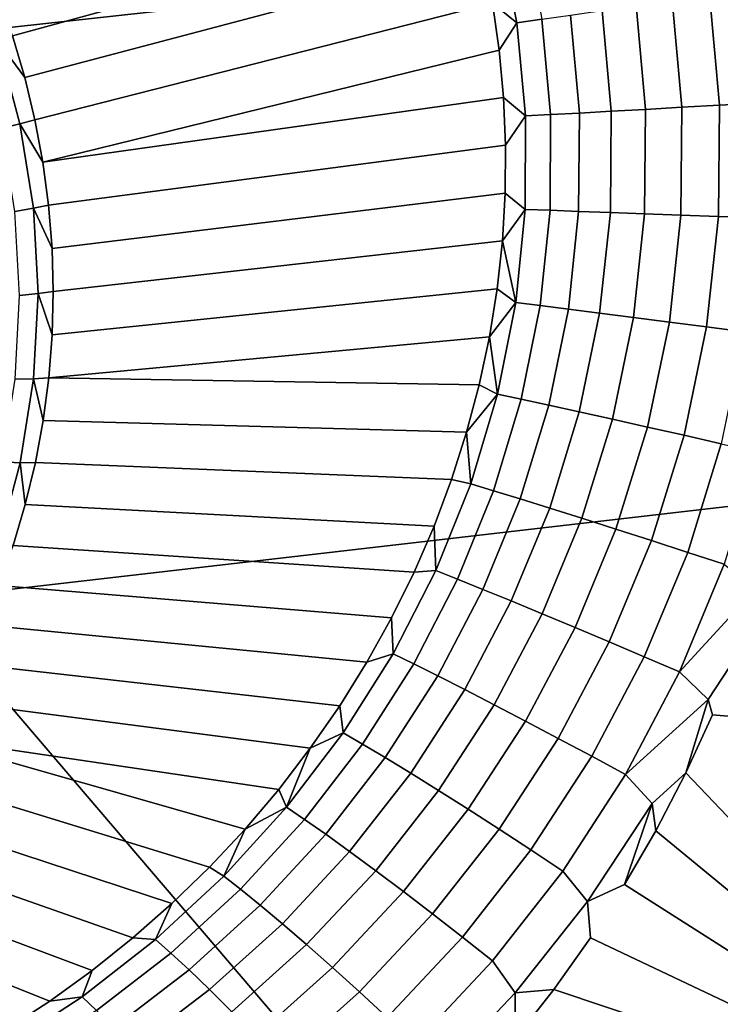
# Model space of a CAD drawing. Header units: metres. Extents: x -240 to 45, y -77 to 27.
# Tile 78 of 256: x -216.481 to -215.746, y -13.865 to -12.833. Entities that reach past the tile are written whole.
import ezdxf

# ---------------------------------------------------------------- set-up
doc = ezdxf.new("R2010")
doc.units = ezdxf.units.M
doc.layers.add('solid_102011X2', color=7, linetype='CONTINUOUS')

msp = doc.modelspace()

# ---------------------------------------------------------------- linework, layer by layer
at = {"layer": 'solid_102011X2'}
for points in [[(-216.008652, -12.188061, 304.021484), (-217.424911, -12.336087, 302.374359), (-217.014374, -12.898361, 302.081207), (-215.605057, -12.74332, 303.728973)], [(-216.006592, -12.717804, 272.126495), (-216.488235, -12.849832, 271.26828), (-216.503494, -12.806987, 271.268311), (-216.021164, -12.66983, 272.127625)], [(-215.994492, -12.766331, 272.125397), (-216.47525, -12.893411, 271.26886), (-216.488235, -12.849832, 271.26828), (-216.006592, -12.717804, 272.126495)], [(-215.959274, -12.836068, 272.156799), (-215.977936, -12.739847, 272.158783), (-215.952026, -12.733736, 272.188812), (-215.932999, -12.832293, 272.18689)], [(-215.605057, -12.74332, 303.728973), (-217.014374, -12.898361, 302.081207), (-216.585831, -13.440899, 301.775146), (-215.183792, -13.279045, 303.423645)], [(-215.977936, -12.739847, 272.158783), (-215.959274, -12.836068, 272.156799), (-215.984863, -12.815308, 272.124329), (-215.994492, -12.766331, 272.125397)], [(-215.984863, -12.815308, 272.124329), (-216.464554, -12.937597, 271.270111), (-216.47525, -12.893411, 271.26886), (-215.994492, -12.766331, 272.125397)], [(-215.746796, -12.922414, 272.271149), (-215.757233, -12.806087, 272.272034), (-215.717606, -12.80004, 272.273834), (-215.706787, -12.920132, 272.273163)], [(-215.786179, -12.924642, 272.263794), (-215.796265, -12.812002, 272.264893), (-215.757233, -12.806087, 272.272034), (-215.746796, -12.922414, 272.271149)], [(-215.977737, -12.864691, 272.12326), (-216.456192, -12.982261, 271.271973), (-216.464554, -12.937597, 271.270111), (-215.984863, -12.815308, 272.124329)], [(-215.959274, -12.836068, 272.156799), (-215.977737, -12.864691, 272.12326), (-215.984863, -12.815308, 272.124329)], [(-215.86026, -12.928778, 272.233734), (-215.869812, -12.823014, 272.235199), (-215.83403, -12.817678, 272.252533), (-215.824219, -12.926776, 272.251251)], [(-215.824219, -12.926776, 272.251251), (-215.83403, -12.817678, 272.252533), (-215.796265, -12.812002, 272.264893), (-215.786179, -12.924642, 272.263794)], [(-215.923782, -12.932245, 272.185089), (-215.932999, -12.832293, 272.18689), (-215.903015, -12.827915, 272.213196), (-215.893646, -12.930612, 272.211548)], [(-215.893646, -12.930612, 272.211548), (-215.903015, -12.827915, 272.213196), (-215.869812, -12.823014, 272.235199), (-215.86026, -12.928778, 272.233734)], [(-215.959274, -12.836068, 272.156799), (-215.950119, -12.933649, 272.154846), (-215.973129, -12.914388, 272.122192), (-215.977737, -12.864691, 272.12326)], [(-215.950119, -12.933649, 272.154846), (-215.959274, -12.836068, 272.156799), (-215.932999, -12.832293, 272.18689), (-215.923782, -12.932245, 272.185089)], [(-216.503784, -12.855065, 271.244263), (-216.488235, -12.849832, 271.26828), (-216.47525, -12.893411, 271.26886)], [(-216.503784, -12.855065, 271.244263), (-216.480377, -12.941833, 271.246094), (-216.499466, -12.946679, 271.22467), (-216.522507, -12.861315, 271.2229)], [(-216.480377, -12.941833, 271.246094), (-216.503784, -12.855065, 271.244263), (-216.47525, -12.893411, 271.26886), (-216.464554, -12.937597, 271.270111)], [(-215.977737, -12.864691, 272.12326), (-215.973129, -12.914388, 272.122192), (-216.456192, -12.982261, 271.271973)], [(-215.971008, -12.964351, 272.121124), (-216.450195, -13.02727, 271.274506), (-216.456192, -12.982261, 271.271973), (-215.973129, -12.914388, 272.122192)], [(-215.950119, -12.933649, 272.154846), (-215.971008, -12.964351, 272.121124), (-215.973129, -12.914388, 272.122192)], [(-215.787216, -13.037641, 272.263092), (-215.786179, -12.924642, 272.263794), (-215.746796, -12.922414, 272.271149), (-215.747849, -13.039098, 272.270752)], [(-215.747849, -13.039098, 272.270752), (-215.746796, -12.922414, 272.271149), (-215.706787, -12.920132, 272.273163), (-215.707825, -13.040585, 272.273071)], [(-215.950119, -12.933649, 272.154846), (-215.950485, -13.031669, 272.152954), (-215.97142, -13.014494, 272.120026), (-215.971008, -12.964351, 272.121124)], [(-215.950485, -13.031669, 272.152954), (-215.950119, -12.933649, 272.154846), (-215.923782, -12.932245, 272.185089), (-215.924347, -13.032613, 272.18338)], [(-215.924347, -13.032613, 272.18338), (-215.923782, -12.932245, 272.185089), (-215.893646, -12.930612, 272.211548), (-215.894394, -13.033702, 272.210052)], [(-215.894394, -13.033702, 272.210052), (-215.893646, -12.930612, 272.211548), (-215.86026, -12.928778, 272.233734), (-215.861145, -13.034919, 272.232483)], [(-215.861145, -13.034919, 272.232483), (-215.86026, -12.928778, 272.233734), (-215.824219, -12.926776, 272.251251), (-215.825211, -13.036239, 272.250275)], [(-215.825211, -13.036239, 272.250275), (-215.824219, -12.926776, 272.251251), (-215.786179, -12.924642, 272.263794), (-215.787216, -13.037641, 272.263092)], [(-216.480377, -12.941833, 271.246094), (-216.466171, -13.030486, 271.250427), (-216.485489, -13.033897, 271.228943), (-216.499466, -12.946679, 271.22467)], [(-216.480377, -12.941833, 271.246094), (-216.464554, -12.937597, 271.270111), (-216.456192, -12.982261, 271.271973)], [(-216.466171, -13.030486, 271.250427), (-216.480377, -12.941833, 271.246094), (-216.456192, -12.982261, 271.271973), (-216.450195, -13.02727, 271.274506)], [(-215.97142, -13.014494, 272.120026), (-216.446548, -13.072495, 271.277649), (-216.450195, -13.02727, 271.274506), (-215.971008, -12.964351, 272.121124)], [(-215.974365, -13.064763, 272.118958), (-216.445297, -13.1178, 271.281403), (-216.446548, -13.072495, 271.277649), (-215.97142, -13.014494, 272.120026)], [(-215.950485, -13.031669, 272.152954), (-215.974365, -13.064763, 272.118958), (-215.97142, -13.014494, 272.120026)], [(-216.466171, -13.030486, 271.250427), (-216.450195, -13.02727, 271.274506), (-216.446548, -13.072495, 271.277649)], [(-216.466171, -13.030486, 271.250427), (-216.461334, -13.119987, 271.257263), (-216.480728, -13.121949, 271.235657), (-216.485489, -13.033897, 271.228943)], [(-216.461334, -13.119987, 271.257263), (-216.466171, -13.030486, 271.250427), (-216.446548, -13.072495, 271.277649), (-216.445297, -13.1178, 271.281403)], [(-215.960342, -13.129201, 272.151062), (-215.974365, -13.064763, 272.118958), (-215.950485, -13.031669, 272.152954)], [(-215.960342, -13.129201, 272.151062), (-215.950485, -13.031669, 272.152954), (-215.924347, -13.032613, 272.18338), (-215.934677, -13.132408, 272.181732)], [(-215.934677, -13.132408, 272.181732), (-215.924347, -13.032613, 272.18338), (-215.894394, -13.033702, 272.210052), (-215.905182, -13.136139, 272.208679)], [(-215.905182, -13.136139, 272.208679), (-215.894394, -13.033702, 272.210052), (-215.861145, -13.034919, 272.232483), (-215.872391, -13.140327, 272.231445)], [(-215.872391, -13.140327, 272.231445), (-215.861145, -13.034919, 272.232483), (-215.825211, -13.036239, 272.250275), (-215.836884, -13.144898, 272.249573)], [(-215.836884, -13.144898, 272.249573), (-215.825211, -13.036239, 272.250275), (-215.787216, -13.037641, 272.263092), (-215.799301, -13.149771, 272.262756)], [(-215.799301, -13.149771, 272.262756), (-215.787216, -13.037641, 272.263092), (-215.747849, -13.039098, 272.270752), (-215.760315, -13.154857, 272.270782)], [(-215.760315, -13.154857, 272.270782), (-215.747849, -13.039098, 272.270752), (-215.707825, -13.040585, 272.273071), (-215.720627, -13.160065, 272.273468)], [(-215.979874, -13.115067, 272.117859), (-216.446426, -13.163054, 271.285767), (-216.445297, -13.1178, 271.281403), (-215.974365, -13.064763, 272.118958)], [(-215.960342, -13.129201, 272.151062), (-215.979874, -13.115067, 272.117859), (-215.974365, -13.064763, 272.118958)], [(-216.461334, -13.119987, 271.257263), (-216.465927, -13.209284, 271.266479), (-216.48526, -13.209802, 271.24472), (-216.480728, -13.121949, 271.235657)], [(-216.465927, -13.209284, 271.266479), (-216.461334, -13.119987, 271.257263), (-216.446426, -13.163054, 271.285767), (-216.449951, -13.208123, 271.29071)], [(-216.461334, -13.119987, 271.257263), (-216.445297, -13.1178, 271.281403), (-216.446426, -13.163054, 271.285767)], [(-215.987946, -13.165323, 272.11676), (-216.449951, -13.208123, 271.29071), (-216.446426, -13.163054, 271.285767), (-215.979874, -13.115067, 272.117859)], [(-215.960342, -13.129201, 272.151062), (-215.987946, -13.165323, 272.11676), (-215.979874, -13.115067, 272.117859)], [(-215.979477, -13.225365, 272.149261), (-215.987946, -13.165323, 272.11676), (-215.960342, -13.129201, 272.151062)], [(-215.979477, -13.225365, 272.149261), (-215.960342, -13.129201, 272.151062), (-215.934677, -13.132408, 272.181732), (-215.954529, -13.230698, 272.180237)], [(-215.954529, -13.230698, 272.180237), (-215.934677, -13.132408, 272.181732), (-215.905182, -13.136139, 272.208679), (-215.925781, -13.236935, 272.20752)], [(-215.925781, -13.236935, 272.20752), (-215.905182, -13.136139, 272.208679), (-215.872391, -13.140327, 272.231445), (-215.893753, -13.243964, 272.230621)], [(-215.893753, -13.243964, 272.230621), (-215.872391, -13.140327, 272.231445), (-215.836884, -13.144898, 272.249573), (-215.859009, -13.251661, 272.249176)], [(-215.859009, -13.251661, 272.249176), (-215.836884, -13.144898, 272.249573), (-215.799301, -13.149771, 272.262756), (-215.822174, -13.259887, 272.262787)], [(-215.822174, -13.259887, 272.262787), (-215.799301, -13.149771, 272.262756), (-215.760315, -13.154857, 272.270782), (-215.783905, -13.268494, 272.27124)], [(-215.783905, -13.268494, 272.27124), (-215.760315, -13.154857, 272.270782), (-215.720627, -13.160065, 272.273468), (-215.744888, -13.277329, 272.274414)], [(-215.987946, -13.165323, 272.11676), (-215.998611, -13.215431, 272.115662), (-216.449951, -13.208123, 271.29071)], [(-215.979477, -13.225365, 272.149261), (-215.998611, -13.215431, 272.115662), (-215.987946, -13.165323, 272.11676)], [(-216.465927, -13.209284, 271.266479), (-216.479904, -13.297332, 271.277985), (-216.499008, -13.296425, 271.256073), (-216.48526, -13.209802, 271.24472)], [(-216.479904, -13.297332, 271.277985), (-216.465927, -13.209284, 271.266479), (-216.455841, -13.252876, 271.296265), (-216.464081, -13.297183, 271.302368)], [(-216.465927, -13.209284, 271.266479), (-216.449951, -13.208123, 271.29071), (-216.455841, -13.252876, 271.296265)], [(-216.011841, -13.265284, 272.114624), (-216.455841, -13.252876, 271.296265), (-216.449951, -13.208123, 271.29071), (-215.998611, -13.215431, 272.115662)], [(-215.979477, -13.225365, 272.149261), (-216.011841, -13.265284, 272.114624), (-215.998611, -13.215431, 272.115662)], [(-216.007584, -13.319332, 272.147675), (-216.011841, -13.265284, 272.114624), (-215.979477, -13.225365, 272.149261)], [(-216.007584, -13.319332, 272.147675), (-215.979477, -13.225365, 272.149261), (-215.954529, -13.230698, 272.180237), (-215.983551, -13.326614, 272.178955)], [(-215.983551, -13.326614, 272.178955), (-215.954529, -13.230698, 272.180237), (-215.925781, -13.236935, 272.20752), (-215.95578, -13.335179, 272.206635)], [(-215.95578, -13.335179, 272.206635), (-215.925781, -13.236935, 272.20752), (-215.893753, -13.243964, 272.230621), (-215.924774, -13.344875, 272.230194)], [(-215.924774, -13.344875, 272.230194), (-215.893753, -13.243964, 272.230621), (-215.859009, -13.251661, 272.249176), (-215.891083, -13.355528, 272.249207)], [(-216.027664, -13.314773, 272.113678), (-216.464081, -13.297183, 271.302368), (-216.455841, -13.252876, 271.296265), (-216.011841, -13.265284, 272.114624)], [(-215.891083, -13.355528, 272.249207), (-215.859009, -13.251661, 272.249176), (-215.822174, -13.259887, 272.262787), (-215.855301, -13.366946, 272.263306)], [(-215.855301, -13.366946, 272.263306), (-215.822174, -13.259887, 272.262787), (-215.783905, -13.268494, 272.27124), (-215.818069, -13.378927, 272.272278)], [(-216.007584, -13.319332, 272.147675), (-216.027664, -13.314773, 272.113678), (-216.011841, -13.265284, 272.114624)], [(-215.818069, -13.378927, 272.272278), (-215.783905, -13.268494, 272.27124), (-215.744888, -13.277329, 272.274414), (-215.78006, -13.391256, 272.27597)], [(-215.183792, -13.279045, 303.423645), (-216.585831, -13.440899, 301.775146), (-216.139908, -13.962854, 301.456696), (-214.745468, -13.794402, 303.105927)], [(-215.78006, -13.391256, 272.27597), (-215.744888, -13.277329, 272.274414), (-215.705826, -13.286235, 272.272186), (-215.741959, -13.403712, 272.274292)], [(-216.479904, -13.297332, 271.277985), (-216.503098, -13.383098, 271.291656), (-216.52182, -13.380802, 271.269501), (-216.499008, -13.296425, 271.256073)], [(-216.503098, -13.383098, 271.291656), (-216.479904, -13.297332, 271.277985), (-216.47467, -13.340912, 271.309021), (-216.487534, -13.383934, 271.316193)], [(-216.479904, -13.297332, 271.277985), (-216.464081, -13.297183, 271.302368), (-216.47467, -13.340912, 271.309021)], [(-216.046082, -13.363782, 272.112793), (-216.47467, -13.340912, 271.309021), (-216.464081, -13.297183, 271.302368), (-216.027664, -13.314773, 272.113678)], [(-216.007584, -13.319332, 272.147675), (-216.04425, -13.410295, 272.146423), (-216.046082, -13.363782, 272.112793), (-216.027664, -13.314773, 272.113678)], [(-216.04425, -13.410295, 272.146423), (-216.007584, -13.319332, 272.147675), (-215.983551, -13.326614, 272.178955), (-216.021317, -13.419313, 272.178101)], [(-216.021317, -13.419313, 272.178101), (-215.983551, -13.326614, 272.178955), (-215.95578, -13.335179, 272.206635), (-215.994736, -13.429993, 272.206177)], [(-215.994736, -13.429993, 272.206177), (-215.95578, -13.335179, 272.206635), (-215.924774, -13.344875, 272.230194), (-215.964996, -13.442142, 272.230225)], [(-216.067047, -13.412167, 272.11203), (-216.487534, -13.383934, 271.316193), (-216.47467, -13.340912, 271.309021), (-216.046082, -13.363782, 272.112793)], [(-215.964996, -13.442142, 272.230225), (-215.924774, -13.344875, 272.230194), (-215.891083, -13.355528, 272.249207), (-215.932602, -13.455544, 272.249756)], [(-215.932602, -13.455544, 272.249756), (-215.891083, -13.355528, 272.249207), (-215.855301, -13.366946, 272.263306), (-215.898148, -13.469957, 272.264404)], [(-216.04425, -13.410295, 272.146423), (-216.067047, -13.412167, 272.11203), (-216.046082, -13.363782, 272.112793)], [(-215.898148, -13.469957, 272.264404), (-215.855301, -13.366946, 272.263306), (-215.818069, -13.378927, 272.272278), (-215.862244, -13.485126, 272.273987)], [(-216.090561, -13.459787, 272.111389), (-216.502686, -13.426126, 271.323853), (-216.487534, -13.383934, 271.316193), (-216.067047, -13.412167, 272.11203)], [(-215.862244, -13.485126, 272.273987), (-215.818069, -13.378927, 272.272278), (-215.78006, -13.391256, 272.27597), (-215.825546, -13.500779, 272.278259)], [(-215.825546, -13.500779, 272.278259), (-215.78006, -13.391256, 272.27597), (-215.741959, -13.403712, 272.274292), (-215.788712, -13.516634, 272.277161)], [(-215.709732, -13.430592, 272.267639), (-215.788712, -13.516634, 272.277161), (-215.741959, -13.403712, 272.274292)], [(-216.04425, -13.410295, 272.146423), (-216.089035, -13.497542, 272.145691), (-216.090561, -13.459787, 272.111389), (-216.067047, -13.412167, 272.11203)], [(-216.089035, -13.497542, 272.145691), (-216.04425, -13.410295, 272.146423), (-216.021317, -13.419313, 272.178101), (-216.067322, -13.508067, 272.177765)], [(-216.067322, -13.508067, 272.177765), (-216.021317, -13.419313, 272.178101), (-215.994736, -13.429993, 272.206177), (-216.042099, -13.520625, 272.206329)], [(-216.116562, -13.506498, 272.110992), (-216.520035, -13.467361, 271.332031), (-216.502686, -13.426126, 271.323853), (-216.090561, -13.459787, 272.111389)], [(-216.042099, -13.520625, 272.206329), (-215.994736, -13.429993, 272.206177), (-215.964996, -13.442142, 272.230225), (-216.013794, -13.534991, 272.230865)], [(-215.788712, -13.516634, 272.277161), (-215.709732, -13.430592, 272.267639), (-215.728683, -13.499668, 272.267517), (-215.758514, -13.545363, 272.27121)], [(-216.585831, -13.440899, 301.775146), (-217.977844, -13.604796, 300.116638), (-217.524002, -14.133403, 299.797791), (-216.139908, -13.962854, 301.456696)], [(-216.013794, -13.534991, 272.230865), (-215.964996, -13.442142, 272.230225), (-215.932602, -13.455544, 272.249756), (-215.982925, -13.550908, 272.250977)], [(-216.089035, -13.497542, 272.145691), (-216.116562, -13.506498, 272.110992), (-216.090561, -13.459787, 272.111389)], [(-215.982925, -13.550908, 272.250977), (-215.932602, -13.455544, 272.249756), (-215.898148, -13.469957, 272.264404), (-215.950043, -13.568092, 272.266266)], [(-216.145004, -13.552162, 272.110779), (-216.539566, -13.50752, 271.340637), (-216.520035, -13.467361, 271.332031), (-216.116562, -13.506498, 272.110992)], [(-215.950043, -13.568092, 272.266266), (-215.898148, -13.469957, 272.264404), (-215.862244, -13.485126, 272.273987), (-215.915741, -13.586236, 272.276459)], [(-215.915741, -13.586236, 272.276459), (-215.862244, -13.485126, 272.273987), (-215.825546, -13.500779, 272.278259), (-215.880615, -13.605014, 272.281403)], [(-216.089035, -13.497542, 272.145691), (-216.141403, -13.580432, 272.145721), (-216.145004, -13.552162, 272.110779), (-216.116562, -13.506498, 272.110992)], [(-216.141403, -13.580432, 272.145721), (-216.089035, -13.497542, 272.145691), (-216.067322, -13.508067, 272.177765), (-216.120987, -13.592222, 272.178192)], [(-215.880615, -13.605014, 272.281403), (-215.825546, -13.500779, 272.278259), (-215.788712, -13.516634, 272.277161), (-215.845322, -13.62409, 272.280975)], [(-215.758514, -13.545363, 272.27121), (-215.728683, -13.499668, 272.267517), (-215.295044, -13.60066, 272.146851), (-215.753876, -13.561687, 272.268799)], [(-216.175812, -13.59661, 272.110901), (-216.561203, -13.546484, 271.349701), (-216.539566, -13.50752, 271.340637), (-216.145004, -13.552162, 272.110779)], [(-216.120987, -13.592222, 272.178192), (-216.067322, -13.508067, 272.177765), (-216.042099, -13.520625, 272.206329), (-216.097229, -13.606411, 272.207245)], [(-216.097229, -13.606411, 272.207245), (-216.042099, -13.520625, 272.206329), (-216.013794, -13.534991, 272.230865), (-216.070526, -13.622743, 272.232361)], [(-215.758514, -13.545363, 272.27121), (-215.845322, -13.62409, 272.280975), (-215.788712, -13.516634, 272.277161)], [(-216.070526, -13.622743, 272.232361), (-216.013794, -13.534991, 272.230865), (-215.982925, -13.550908, 272.250977), (-216.041367, -13.640927, 272.253052)], [(-216.208923, -13.639707, 272.111298), (-216.584885, -13.58414, 271.359161), (-216.561203, -13.546484, 271.349701), (-216.175812, -13.59661, 272.110901)], [(-216.141403, -13.580432, 272.145721), (-216.175812, -13.59661, 272.110901), (-216.145004, -13.552162, 272.110779)], [(-216.041367, -13.640927, 272.253052), (-215.982925, -13.550908, 272.250977), (-215.950043, -13.568092, 272.266266), (-216.010254, -13.660638, 272.269012)], [(-215.845322, -13.62409, 272.280975), (-215.758514, -13.545363, 272.27121), (-215.781952, -13.622486, 272.270416), (-215.8172, -13.654511, 272.275726)], [(-215.758514, -13.545363, 272.27121), (-215.753876, -13.561687, 272.268799), (-215.781952, -13.622486, 272.270416)], [(-215.753876, -13.561687, 272.268799), (-215.295044, -13.60066, 272.146851), (-215.398056, -14.024784, 272.119141), (-215.781952, -13.622486, 272.270416)], [(-216.010254, -13.660638, 272.269012), (-215.950043, -13.568092, 272.266266), (-215.915741, -13.586236, 272.276459), (-215.977768, -13.681522, 272.279907)], [(-216.281555, -13.721202, 272.113251), (-216.610535, -13.620376, 271.369019), (-216.584885, -13.58414, 271.359161), (-216.244186, -13.681279, 272.112091)], [(-216.208923, -13.639707, 272.111298), (-216.244186, -13.681279, 272.112091), (-216.584885, -13.58414, 271.359161)], [(-216.20079, -13.658343, 272.146667), (-216.175812, -13.59661, 272.110901), (-216.141403, -13.580432, 272.145721)], [(-216.20079, -13.658343, 272.146667), (-216.141403, -13.580432, 272.145721), (-216.120987, -13.592222, 272.178192), (-216.181732, -13.67116, 272.179596)], [(-216.181732, -13.67116, 272.179596), (-216.120987, -13.592222, 272.178192), (-216.097229, -13.606411, 272.207245), (-216.159515, -13.686728, 272.209137)], [(-215.977768, -13.681522, 272.279907), (-215.915741, -13.586236, 272.276459), (-215.880615, -13.605014, 272.281403), (-215.944489, -13.703207, 272.285553)], [(-216.20079, -13.658343, 272.146667), (-216.208923, -13.639707, 272.111298), (-216.175812, -13.59661, 272.110901)], [(-215.944489, -13.703207, 272.285553), (-215.880615, -13.605014, 272.281403), (-215.845322, -13.62409, 272.280975), (-215.910995, -13.725304, 272.285828)], [(-216.159515, -13.686728, 272.209137), (-216.097229, -13.606411, 272.207245), (-216.070526, -13.622743, 272.232361), (-216.134521, -13.704769, 272.234833)], [(-216.320831, -13.75932, 272.114899), (-216.638107, -13.655087, 271.379181), (-216.610535, -13.620376, 271.369019), (-216.281555, -13.721202, 272.113251)], [(-216.134521, -13.704769, 272.234833), (-216.070526, -13.622743, 272.232361), (-216.041367, -13.640927, 272.253052), (-216.107193, -13.724961, 272.256195)], [(-215.884964, -13.75726, 272.281403), (-215.910995, -13.725304, 272.285828), (-215.845322, -13.62409, 272.280975), (-215.8172, -13.654511, 272.275726)], [(-215.8172, -13.654511, 272.275726), (-215.781952, -13.622486, 272.270416), (-215.813446, -13.683095, 272.272339)], [(-215.813446, -13.683095, 272.272339), (-215.781952, -13.622486, 272.270416), (-215.398056, -14.024784, 272.119141)], [(-216.20079, -13.658343, 272.146667), (-216.244186, -13.681279, 272.112091), (-216.208923, -13.639707, 272.111298)], [(-216.107193, -13.724961, 272.256195), (-216.041367, -13.640927, 272.253052), (-216.010254, -13.660638, 272.269012), (-216.078049, -13.746943, 272.272827)], [(-216.361954, -13.795524, 272.117035), (-216.66748, -13.688169, 271.389709), (-216.638107, -13.655087, 271.379181), (-216.320831, -13.75932, 272.114899)], [(-215.8172, -13.654511, 272.275726), (-215.846161, -13.739503, 272.274506), (-215.884964, -13.75726, 272.281403)], [(-215.8172, -13.654511, 272.275726), (-215.813446, -13.683095, 272.272339), (-215.846161, -13.739503, 272.274506)], [(-216.266632, -13.730753, 272.148804), (-216.244186, -13.681279, 272.112091), (-216.20079, -13.658343, 272.146667)], [(-216.266632, -13.730753, 272.148804), (-216.20079, -13.658343, 272.146667), (-216.181732, -13.67116, 272.179596), (-216.248932, -13.744365, 272.182159)], [(-216.078049, -13.746943, 272.272827), (-216.010254, -13.660638, 272.269012), (-215.977768, -13.681522, 272.279907), (-216.047577, -13.77032, 272.284454)], [(-216.248932, -13.744365, 272.182159), (-216.181732, -13.67116, 272.179596), (-216.159515, -13.686728, 272.209137), (-216.228287, -13.761069, 272.21225)], [(-216.266632, -13.730753, 272.148804), (-216.281555, -13.721202, 272.113251), (-216.244186, -13.681279, 272.112091)], [(-216.228287, -13.761069, 272.21225), (-216.159515, -13.686728, 272.209137), (-216.134521, -13.704769, 272.234833), (-216.205063, -13.780565, 272.238525)], [(-216.047577, -13.77032, 272.284454), (-215.977768, -13.681522, 272.279907), (-215.944489, -13.703207, 272.285553), (-216.016327, -13.794675, 272.290863)], [(-215.846161, -13.739503, 272.274506), (-215.813446, -13.683095, 272.272339), (-215.398056, -14.024784, 272.119141)], [(-216.404694, -13.829673, 272.11972), (-216.698593, -13.719528, 271.400513), (-216.66748, -13.688169, 271.389709), (-216.361954, -13.795524, 272.117035)], [(-216.205063, -13.780565, 272.238525), (-216.134521, -13.704769, 272.234833), (-216.107193, -13.724961, 272.256195), (-216.179688, -13.802505, 272.260559)], [(-216.016327, -13.794675, 272.290863), (-215.944489, -13.703207, 272.285553), (-215.910995, -13.725304, 272.285828), (-215.984879, -13.819572, 272.291931)], [(-216.448975, -13.861679, 272.122955), (-216.731354, -13.749071, 271.41156), (-216.698593, -13.719528, 271.400513), (-216.404694, -13.829673, 272.11972)], [(-216.266632, -13.730753, 272.148804), (-216.338303, -13.797163, 272.152374), (-216.320831, -13.75932, 272.114899), (-216.281555, -13.721202, 272.113251)], [(-216.179688, -13.802505, 272.260559), (-216.107193, -13.724961, 272.256195), (-216.078049, -13.746943, 272.272827), (-216.152618, -13.826498, 272.277924)], [(-215.960983, -13.852921, 272.28833), (-215.984879, -13.819572, 272.291931), (-215.910995, -13.725304, 272.285828), (-215.884964, -13.75726, 272.281403)], [(-216.338303, -13.797163, 272.152374), (-216.266632, -13.730753, 272.148804), (-216.248932, -13.744365, 272.182159), (-216.321915, -13.811358, 272.186127)], [(-215.884964, -13.75726, 272.281403), (-215.846161, -13.739503, 272.274506), (-215.398056, -14.024784, 272.119141), (-215.88205, -13.795391, 272.277069)], [(-216.494568, -13.891433, 272.126801), (-216.765671, -13.776711, 271.422852), (-216.731354, -13.749071, 271.41156), (-216.448975, -13.861679, 272.122955)], [(-216.321915, -13.811358, 272.186127), (-216.248932, -13.744365, 272.182159), (-216.228287, -13.761069, 272.21225), (-216.302856, -13.828968, 272.216736)], [(-216.152618, -13.826498, 272.277924), (-216.078049, -13.746943, 272.272827), (-216.047577, -13.77032, 272.284454), (-216.124329, -13.852112, 272.290314)], [(-216.338303, -13.797163, 272.152374), (-216.361954, -13.795524, 272.117035), (-216.320831, -13.75932, 272.114899)], [(-215.960983, -13.852921, 272.28833), (-215.884964, -13.75726, 272.281403), (-215.88205, -13.795391, 272.277069), (-215.920364, -13.849393, 272.280029)], [(-216.302856, -13.828968, 272.216736), (-216.228287, -13.761069, 272.21225), (-216.205063, -13.780565, 272.238525), (-216.281448, -13.849675, 272.243622)], [(-216.124329, -13.852112, 272.290314), (-216.047577, -13.77032, 272.284454), (-216.016327, -13.794675, 272.290863), (-216.095322, -13.87889, 272.297516)], [(-216.281448, -13.849675, 272.243622), (-216.205063, -13.780565, 272.238525), (-216.179688, -13.802505, 272.260559), (-216.258102, -13.873111, 272.266327)], [(-216.338303, -13.797163, 272.152374), (-216.415192, -13.857115, 272.157532), (-216.404694, -13.829673, 272.11972), (-216.361954, -13.795524, 272.117035)], [(-216.415192, -13.857115, 272.157532), (-216.338303, -13.797163, 272.152374), (-216.321915, -13.811358, 272.186127), (-216.40007, -13.871705, 272.191711)], [(-214.745468, -13.794402, 303.105927), (-216.139908, -13.962854, 301.456696), (-215.677292, -14.463412, 301.126282), (-214.290741, -14.288585, 302.776306)], [(-216.095322, -13.87889, 272.297516), (-216.016327, -13.794675, 272.290863), (-215.984879, -13.819572, 272.291931), (-216.066132, -13.906353, 272.299408)], [(-215.920364, -13.849393, 272.280029), (-215.88205, -13.795391, 272.277069), (-215.398056, -14.024784, 272.119141)], [(-216.40007, -13.871705, 272.191711), (-216.321915, -13.811358, 272.186127), (-216.302856, -13.828968, 272.216736), (-216.382553, -13.890009, 272.222839)], [(-216.258102, -13.873111, 272.266327), (-216.179688, -13.802505, 272.260559), (-216.152618, -13.826498, 272.277924), (-216.233215, -13.898854, 272.284454)], [(-216.044388, -13.940956, 272.296661), (-216.066132, -13.906353, 272.299408), (-215.984879, -13.819572, 272.291931), (-215.960983, -13.852921, 272.28833)], [(-216.415192, -13.857115, 272.157532), (-216.448975, -13.861679, 272.122955), (-216.404694, -13.829673, 272.11972)], [(-216.382553, -13.890009, 272.222839), (-216.302856, -13.828968, 272.216736), (-216.281448, -13.849675, 272.243622), (-216.362976, -13.911697, 272.250336)], [(-216.233215, -13.898854, 272.284454), (-216.152618, -13.826498, 272.277924), (-216.124329, -13.852112, 272.290314), (-216.207245, -13.926446, 272.297638)], [(-216.362976, -13.911697, 272.250336), (-216.281448, -13.849675, 272.243622), (-216.258102, -13.873111, 272.266327), (-216.34169, -13.936384, 272.273743)], [(-216.207245, -13.926446, 272.297638), (-216.124329, -13.852112, 272.290314), (-216.095322, -13.87889, 272.297516), (-216.180634, -13.955392, 272.305664)], [(-216.044388, -13.940956, 272.296661), (-215.960983, -13.852921, 272.28833), (-215.960831, -13.901299, 272.283417), (-216.003448, -13.951074, 272.287201)], [(-215.960983, -13.852921, 272.28833), (-215.920364, -13.849393, 272.280029), (-215.960831, -13.901299, 272.283417)], [(-215.960831, -13.901299, 272.283417), (-215.920364, -13.849393, 272.280029), (-215.398056, -14.024784, 272.119141)], [(-216.415192, -13.857115, 272.157532), (-216.496643, -13.91021, 272.16452), (-216.494568, -13.891433, 272.126801), (-216.448975, -13.861679, 272.122955)], [(-216.496643, -13.91021, 272.16452), (-216.415192, -13.857115, 272.157532), (-216.40007, -13.871705, 272.191711), (-216.482697, -13.925035, 272.199097)]]:
    msp.add_3dface(points, dxfattribs=at)

doc.saveas('drawing.dxf')
